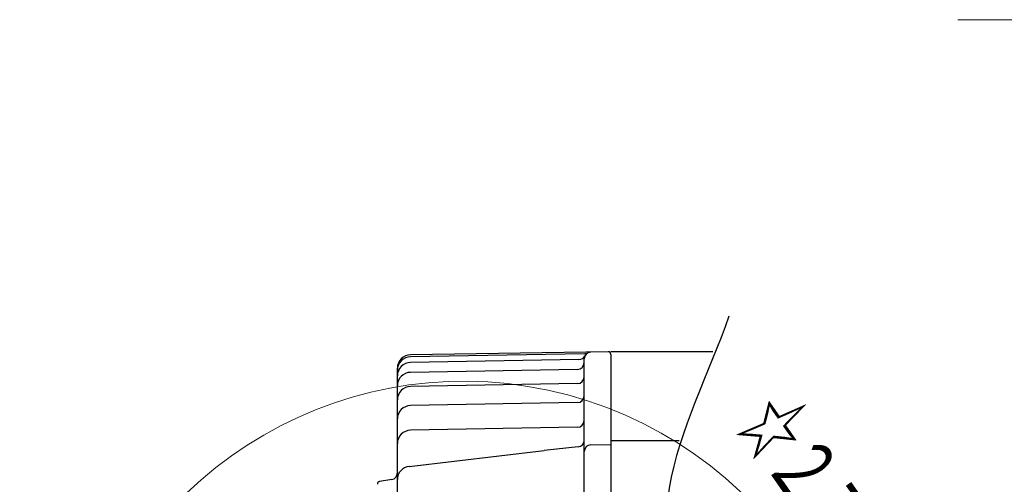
# Model space of a CAD drawing. Header units: millimetres. Extents: x 0 to 1300, y 0 to 891.
# Tile 40 of 146: x 532 to 680, y 322 to 392. Entities that reach past the tile are written whole.
import ezdxf

# ---------------------------------------------------------------- set-up
doc = ezdxf.new("R2010")
doc.units = ezdxf.units.MM
doc.header["$LTSCALE"] = 0.545669
doc.layers.add('NoLayerName_001', color=7, linetype='Continuous')
doc.styles.get("Standard").update_dxf_attribs({"font": 'txt', "bigfont": 'extfont2'})

# ---------------------------------------------------------------- blocks, each defined once
blk = doc.blocks.new('DIM_0003')
at = {"color": 3, "linetype": 'Continuous', "lineweight": 13}
for points in [[(120.26, 49.49), (118.09, 45.37), (117.91, 50.03)], [(108.73, 47.88), (118.09, 45.37), (120.98, 44.59)], [(54.76, 41.12), (44.52, 2.9), (43.74, 0)], [(40.58, 5.38), (44.52, 2.9), (39.86, 3.07)]]:
    blk.add_lwpolyline(points, dxfattribs=at)
blk.add_arc((60.07, 60.92), 60.07, 345, 255, dxfattribs=at)
at = {"color": 3, "linetype": 'Continuous', "lineweight": 13, "width": 0.666667}
blk.add_text('☆２７０%%d', height=10.5, rotation=304.8592, dxfattribs=at).set_placement((99.81, 114.2))

msp = doc.modelspace()

# ---------------------------------------------------------------- linework, layer by layer
at = {"layer": 'NoLayerName_001', "color": 4, "linetype": 'Continuous', "lineweight": 13}
msp.add_line((673.09998424, 392.00007645), (727.09998078, 392.00007645), dxfattribs=at)
at = {"layer": 'NoLayerName_001', "color": 7, "linetype": 'Continuous', "lineweight": 25}
for p, q in [((617.17731026, 341.99431913), (591.06674368, 341.53855749)), ((616.32447377, 341.11272827), (591.06674368, 340.67185295)), ((620.69538684, 342.28414902), (591.07034023, 341.82033788)), ((617.10164849, 317.48032448), (617.10164849, 341.22978863)), ((636.39342994, 342.29050947), (621.10164849, 342.29050947)), ((621.10164849, 341.88419803), (621.10164849, 213.69682091)), ((589.10164849, 316.7905125), (589.10164849, 339.82511495)), ((616.1191009, 339.63700367), (591.06674368, 339.19971315)), ((616.1191009, 337.51356174), (591.06674368, 337.07627122)), ((616.1191009, 334.66400742), (591.06674368, 334.2267169)), ((616.1191009, 330.96847767), (591.06674368, 330.53118715)), ((616.20682747, 328.0306791), (611.10164849, 327.49072663)), ((618.08649872, 328.3285869), (621.10164849, 328.37427099)), ((631.36101281, 328.93853471), (621.10164849, 328.93853471)), ((590.8694558, 325.12585159), (611.10164849, 327.49072663)), ((588.26604748, 323.15124961), (586.4358889, 322.84622318))]:
    msp.add_line(p, q, dxfattribs=at)
for centre, radius, start, end in [((591.10164849, 339.82058295), 2, 90.8680514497, 180), ((591.10164849, 339.5388621), 2, 91, 180), ((616.30702136, 342.11257596), 1, 271, 333.807163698), ((618.10164849, 341.22978863), 1, 90.8680514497, 180), ((617.15985785, 342.99416682), 1, 271, 298.0924294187), ((620.70164849, 341.88419803), 0.4, 0, 90.8969521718), ((591.10164849, 338.67215756), 2, 91, 180), ((616.10164849, 340.63685137), 1, 271, 360), ((591.10164849, 337.20001776), 2, 91, 180), ((616.10164849, 338.51340944), 1, 271, 360), ((591.10164849, 335.07657583), 2, 91, 180), ((616.10164849, 335.66385512), 1, 271, 360), ((591.10164849, 332.22702151), 2, 91, 180), ((616.10164849, 331.96832537), 1, 271, 360), ((591.10164849, 328.53149176), 2, 91, 180), ((616.10164849, 329.02513241), 1, 276.0374785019, 360), ((618.10164849, 327.32870167), 1, 90.8680514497, 180), ((591.10164849, 323.13937568), 2, 96.6668646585, 180), ((588.10164849, 324.13764354), 1, 279.462322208, 0), ((586.50164849, 322.45166561), 0.4, 99.462322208, 180)]:
    msp.add_arc(centre, radius, start, end, dxfattribs=at)
msp.add_open_spline([(638.79843585, 347.63059051), (635.8120212, 339.04464839), (621.04580991, 311.27071141), (650.85021762, 260.08714638), (628.47041852, 221.45457157), (623.11975894, 202.04287635)], degree=3, knots=[0, 0, 0, 0, 27.2714809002, 89.5692823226, 149.9761629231, 149.9761629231, 149.9761629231, 149.9761629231], dxfattribs=at)

# ---------------------------------------------------------------- block references
at = {"layer": 'NoLayerName_001', "color": 3, "linetype": 'Continuous', "lineweight": 13}
msp.add_blockref('DIM_0003', (539.03552246, 216.87330627), dxfattribs=at)

doc.saveas('drawing.dxf')
